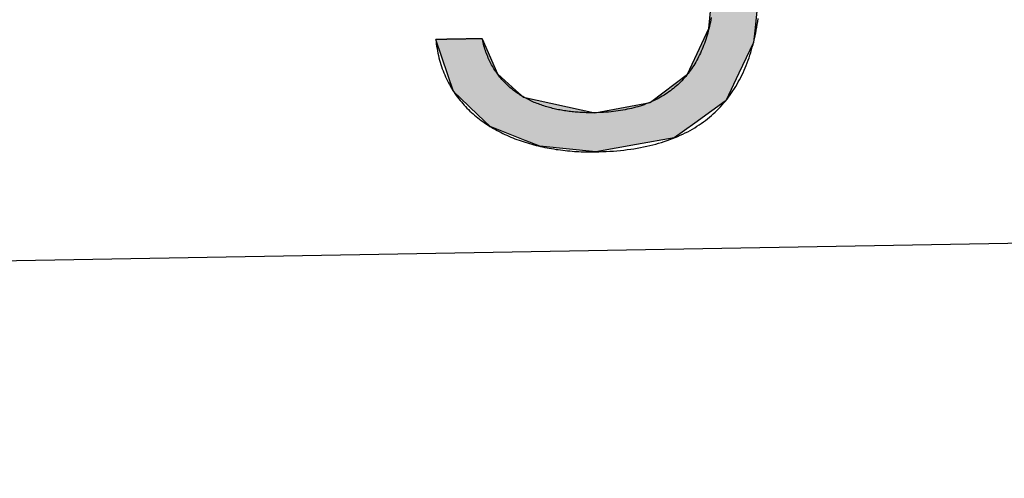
# Model space of a CAD drawing. Extents: x 562 to 7231, y 5317 to 12476.
# Tile 28 of 68: x 3526 to 3661, y 7998 to 8061. Entities that reach past the tile are written whole.
import ezdxf

# ---------------------------------------------------------------- set-up
doc = ezdxf.new("R2010")
doc.units = 0
doc.layers.get('0').update_dxf_attribs({"linetype": 'CONTINUOUS'})
doc.layers.add('LOGO', color=7, linetype='CONTINUOUS')

# ---------------------------------------------------------------- blocks, each defined once
blk = doc.blocks.new('*U38')
at = {"layer": 'LOGO', "color": 30, "linetype": 'CONTINUOUS'}
for p, q in [((69.862, 7.472), (70.736, 7.654)), ((70.736, 7.654), (71.316, 7.774)), ((71.316, 7.774), (72.103, 7.654)), ((72.103, 7.654), (72.485, 7.472)), ((69.672, 7.326), (69.862, 7.472)), ((72.485, 7.472), (72.791, 7.326)), ((73.747, 7.351), (73.747, 7.555)), ((74.669, 7.555), (74.669, 7.351)), ((69.239, 6.993), (69.672, 7.326)), ((72.791, 7.326), (73.169, 6.993)), ((73.747, 7.256), (73.747, 7.351)), ((73.747, 6.903), (73.747, 7.256)), ((74.669, 7.351), (74.669, 7.256)), ((74.669, 7.256), (74.669, 6.903)), ((68.806, 6.661), (69.153, 6.928)), ((69.153, 6.928), (69.239, 6.993)), ((70.704, 6.928), (70.07, 6.661)), ((72.161, 6.842), (71.772, 6.928)), ((72.187, 6.836), (72.161, 6.842)), ((73.169, 6.993), (73.244, 6.928)), ((73.244, 6.928), (73.342, 6.842)), ((73.342, 6.842), (73.346, 6.836)), ((73.747, 6.47), (73.747, 6.903)), ((74.669, 6.903), (74.669, 6.47)), ((68.562, 6.23), (68.792, 6.651)), ((68.792, 6.651), (68.806, 6.661)), ((70.058, 6.651), (69.574, 6.23)), ((70.07, 6.661), (70.058, 6.651)), ((72.754, 6.486), (72.187, 6.836)), ((73.346, 6.836), (73.568, 6.486)), ((72.956, 6.252), (72.754, 6.486)), ((73.568, 6.486), (73.717, 6.252)), ((73.747, 6.455), (73.747, 6.47)), ((73.747, 6.252), (73.747, 6.455)), ((74.669, 6.47), (74.669, 6.455)), ((74.669, 6.455), (74.669, 6.252)), ((68.131, 5.44), (68.562, 6.23)), ((69.574, 6.23), (69.18, 5.44)), ((73.185, 5.986), (72.956, 6.252)), ((74.669, 6.252), (74.669, 5.986)), ((73.672, 4.703), (73.185, 5.986)), ((74.669, 5.986), (74.669, 4.703)), ((68.065, 5.015), (68.131, 5.44)), ((69.18, 5.44), (68.969, 5.015)), ((67.904, 3.968), (68.065, 5.015)), ((68.969, 5.015), (68.872, 3.968)), ((73.687, 4.085), (73.672, 4.703)), ((74.669, 4.703), (74.669, 4.085)), ((67.954, 3.58), (67.904, 3.968)), ((68.872, 3.968), (68.836, 3.58)), ((73.708, 3.295), (73.687, 4.085)), ((74.669, 4.085), (74.669, 3.295)), ((68.098, 2.453), (67.954, 3.58)), ((68.836, 3.58), (69.115, 2.453)), ((73.273, 2.006), (73.708, 3.295)), ((74.669, 3.295), (74.669, 2.006)), ((68.2, 2.246), (68.098, 2.453)), ((69.115, 2.453), (69.167, 2.246)), ((68.688, 1.253), (68.2, 2.246)), ((69.167, 2.246), (69.986, 1.253)), ((72.961, 1.699), (73.273, 2.006)), ((74.669, 2.006), (74.669, 1.699)), ((72.369, 1.116), (72.901, 1.639)), ((72.901, 1.639), (72.961, 1.699)), ((73.717, 1.639), (73.384, 1.116)), ((73.747, 0.913), (73.747, 1.639)), ((74.669, 1.699), (74.669, 1.639)), ((74.669, 1.639), (74.669, 0.913)), ((68.704, 1.22), (68.688, 1.253)), ((69.029, 0.966), (68.704, 1.22)), ((69.986, 1.253), (70.054, 1.22)), ((70.054, 1.22), (70.586, 0.966)), ((71.744, 0.901), (72.054, 1.008)), ((72.054, 1.008), (72.369, 1.116)), ((73.315, 1.008), (73.195, 0.901)), ((73.384, 1.116), (73.315, 1.008)), ((69.159, 0.865), (69.029, 0.966)), ((69.16, 0.864), (69.159, 0.865)), ((69.602, 0.518), (69.16, 0.864)), ((70.586, 0.966), (71.308, 0.865)), ((71.39, 0.865), (71.744, 0.901)), ((73.153, 0.864), (72.764, 0.518)), ((73.154, 0.865), (73.153, 0.864)), ((73.195, 0.901), (73.154, 0.865)), ((73.747, 0.615), (73.747, 0.913)), ((74.669, 0.913), (74.669, 0.615)), ((73.606, -0.61), (73.747, 0.615)), ((74.669, 0.615), (74.522, -0.61)), ((69.764, 0.391), (69.602, 0.518)), ((70.739, 0.2), (69.764, 0.391)), ((72.494, 0.391), (72.088, 0.2)), ((72.764, 0.518), (72.494, 0.391)), ((71.316, 0.087), (70.739, 0.2)), ((72.088, 0.2), (71.316, 0.087)), ((68.409, -1.438), (68.183, -0.733)), ((69.105, -0.733), (69.393, -1.438)), ((73.462, -0.904), (73.606, -0.61)), ((74.522, -0.61), (74.486, -0.904)), ((73.168, -1.505), (73.462, -0.904)), ((74.486, -0.904), (74.186, -1.505)), ((68.516, -1.769), (68.409, -1.438)), ((69.393, -1.438), (69.755, -1.769)), ((72.422, -2.047), (73.168, -1.505)), ((74.186, -1.505), (73.915, -2.047)), ((68.652, -1.904), (68.516, -1.769)), ((68.992, -2.24), (68.652, -1.904)), ((69.755, -1.769), (69.903, -1.904)), ((69.903, -1.904), (71.316, -2.24)), ((71.316, -2.24), (72.412, -2.054)), ((72.412, -2.054), (72.422, -2.047)), ((73.904, -2.054), (73.636, -2.24)), ((73.915, -2.047), (73.904, -2.054)), ((69.233, -2.479), (68.992, -2.24)), ((73.636, -2.24), (73.295, -2.479)), ((69.922, -2.766), (69.233, -2.479)), ((73.295, -2.479), (72.881, -2.766)), ((70.208, -2.886), (69.922, -2.766)), ((71.316, -3.017), (70.208, -2.886)), ((72.131, -2.886), (71.316, -3.017)), ((72.881, -2.766), (72.131, -2.886))]:
    blk.add_line(p, q, dxfattribs=at)
at = {"layer": 'LOGO', "color": 30, "linetype": 'CONTINUOUS', "extrusion": (0, 0, -1)}
for points in [[(-70.736, 7.654), (-72.485, 7.472), (-69.862, 7.472)], [(-71.316, 7.774), (-72.103, 7.654), (-70.736, 7.654)], [(-70.736, 7.654), (-72.103, 7.654), (-72.485, 7.472)], [(-69.862, 7.472), (-72.791, 7.326), (-69.672, 7.326)], [(-69.862, 7.472), (-72.485, 7.472), (-72.791, 7.326)], [(-73.747, 7.555), (-74.669, 7.351), (-73.747, 7.351)], [(-73.747, 7.555), (-74.669, 7.555), (-74.669, 7.351)], [(-69.672, 7.326), (-73.169, 6.993), (-69.239, 6.993)], [(-69.672, 7.326), (-72.791, 7.326), (-73.169, 6.993)], [(-73.747, 7.351), (-74.669, 7.256), (-73.747, 7.256)], [(-73.747, 7.351), (-74.669, 7.351), (-74.669, 7.256)], [(-73.747, 7.256), (-74.669, 6.903), (-73.747, 6.903)], [(-73.747, 7.256), (-74.669, 7.256), (-74.669, 6.903)], [(-69.153, 6.928), (-70.07, 6.661), (-68.806, 6.661)], [(-69.239, 6.993), (-70.704, 6.928), (-69.153, 6.928)], [(-69.153, 6.928), (-70.704, 6.928), (-70.07, 6.661)], [(-69.239, 6.993), (-71.476, 6.993), (-70.704, 6.928)], [(-71.476, 6.993), (-73.244, 6.928), (-71.772, 6.928)], [(-71.476, 6.993), (-73.169, 6.993), (-73.244, 6.928)], [(-71.772, 6.928), (-73.342, 6.842), (-72.161, 6.842)], [(-71.772, 6.928), (-73.244, 6.928), (-73.342, 6.842)], [(-72.161, 6.842), (-73.346, 6.836), (-72.187, 6.836)], [(-72.161, 6.842), (-73.342, 6.842), (-73.346, 6.836)], [(-73.747, 6.903), (-74.669, 6.47), (-73.747, 6.47)], [(-73.747, 6.903), (-74.669, 6.903), (-74.669, 6.47)], [(-68.792, 6.651), (-69.574, 6.23), (-68.562, 6.23)], [(-68.806, 6.661), (-70.058, 6.651), (-68.792, 6.651)], [(-68.792, 6.651), (-70.058, 6.651), (-69.574, 6.23)], [(-68.806, 6.661), (-70.07, 6.661), (-70.058, 6.651)], [(-72.187, 6.836), (-73.568, 6.486), (-72.754, 6.486)], [(-72.187, 6.836), (-73.346, 6.836), (-73.568, 6.486)], [(-72.754, 6.486), (-73.717, 6.252), (-72.956, 6.252)], [(-72.754, 6.486), (-73.568, 6.486), (-73.717, 6.252)], [(-73.747, 6.47), (-74.669, 6.455), (-73.747, 6.455)], [(-73.747, 6.47), (-74.669, 6.47), (-74.669, 6.455)], [(-73.747, 6.455), (-74.669, 6.252), (-73.747, 6.252)], [(-73.747, 6.455), (-74.669, 6.455), (-74.669, 6.252)], [(-68.562, 6.23), (-69.18, 5.44), (-68.131, 5.44)], [(-68.562, 6.23), (-69.574, 6.23), (-69.18, 5.44)], [(-72.956, 6.252), (-74.669, 5.986), (-73.185, 5.986)], [(-72.956, 6.252), (-74.669, 6.252), (-74.669, 5.986)], [(-73.185, 5.986), (-74.669, 4.703), (-73.672, 4.703)], [(-73.185, 5.986), (-74.669, 5.986), (-74.669, 4.703)], [(-68.131, 5.44), (-68.969, 5.015), (-68.065, 5.015)], [(-68.131, 5.44), (-69.18, 5.44), (-68.969, 5.015)], [(-68.065, 5.015), (-68.872, 3.968), (-67.904, 3.968)], [(-68.065, 5.015), (-68.969, 5.015), (-68.872, 3.968)], [(-73.672, 4.703), (-74.669, 4.085), (-73.687, 4.085)], [(-73.672, 4.703), (-74.669, 4.703), (-74.669, 4.085)], [(-67.904, 3.968), (-68.836, 3.58), (-67.954, 3.58)], [(-67.904, 3.968), (-68.872, 3.968), (-68.836, 3.58)], [(-73.687, 4.085), (-74.669, 3.295), (-73.708, 3.295)], [(-73.687, 4.085), (-74.669, 4.085), (-74.669, 3.295)], [(-67.954, 3.58), (-69.115, 2.453), (-68.098, 2.453)], [(-67.954, 3.58), (-68.836, 3.58), (-69.115, 2.453)], [(-73.708, 3.295), (-74.669, 2.006), (-73.273, 2.006)], [(-73.708, 3.295), (-74.669, 3.295), (-74.669, 2.006)], [(-68.098, 2.453), (-69.167, 2.246), (-68.2, 2.246)], [(-68.098, 2.453), (-69.115, 2.453), (-69.167, 2.246)], [(-68.2, 2.246), (-69.986, 1.253), (-68.688, 1.253)], [(-68.2, 2.246), (-69.167, 2.246), (-69.986, 1.253)], [(-73.273, 2.006), (-74.669, 1.699), (-72.961, 1.699)], [(-73.273, 2.006), (-74.669, 2.006), (-74.669, 1.699)], [(-72.901, 1.639), (-73.384, 1.116), (-72.369, 1.116)], [(-72.961, 1.699), (-74.669, 1.639), (-72.901, 1.639)], [(-72.901, 1.639), (-73.717, 1.639), (-73.384, 1.116)], [(-72.961, 1.699), (-74.669, 1.699), (-74.669, 1.639)], [(-73.747, 1.639), (-74.669, 0.913), (-73.747, 0.913)], [(-73.747, 1.639), (-74.669, 1.639), (-74.669, 0.913)], [(-68.688, 1.253), (-70.054, 1.22), (-68.704, 1.22)], [(-68.688, 1.253), (-69.986, 1.253), (-70.054, 1.22)], [(-68.704, 1.22), (-70.586, 0.966), (-69.029, 0.966)], [(-68.704, 1.22), (-70.054, 1.22), (-70.586, 0.966)], [(-72.054, 1.008), (-73.195, 0.901), (-71.744, 0.901)], [(-72.369, 1.116), (-73.315, 1.008), (-72.054, 1.008)], [(-72.054, 1.008), (-73.315, 1.008), (-73.195, 0.901)], [(-72.369, 1.116), (-73.384, 1.116), (-73.315, 1.008)], [(-69.029, 0.966), (-71.308, 0.865), (-69.159, 0.865)], [(-69.029, 0.966), (-70.586, 0.966), (-71.308, 0.865)], [(-69.159, 0.865), (-71.316, 0.864), (-69.16, 0.864)], [(-69.159, 0.865), (-71.308, 0.865), (-71.316, 0.864)], [(-69.16, 0.864), (-72.764, 0.518), (-69.602, 0.518)], [(-69.16, 0.864), (-73.153, 0.864), (-72.764, 0.518)], [(-71.39, 0.865), (-73.153, 0.864), (-71.316, 0.864)], [(-71.744, 0.901), (-73.154, 0.865), (-71.39, 0.865)], [(-71.39, 0.865), (-73.154, 0.865), (-73.153, 0.864)], [(-71.744, 0.901), (-73.195, 0.901), (-73.154, 0.865)], [(-73.747, 0.913), (-74.669, 0.615), (-73.747, 0.615)], [(-73.747, 0.913), (-74.669, 0.913), (-74.669, 0.615)], [(-73.747, 0.615), (-74.522, -0.61), (-73.606, -0.61)], [(-73.747, 0.615), (-74.669, 0.615), (-74.522, -0.61)], [(-69.602, 0.518), (-72.494, 0.391), (-69.764, 0.391)], [(-69.602, 0.518), (-72.764, 0.518), (-72.494, 0.391)], [(-69.764, 0.391), (-72.088, 0.2), (-70.739, 0.2)], [(-69.764, 0.391), (-72.494, 0.391), (-72.088, 0.2)], [(-70.739, 0.2), (-72.088, 0.2), (-71.316, 0.087)], [(-68.183, -0.733), (-69.393, -1.438), (-68.409, -1.438)], [(-68.183, -0.733), (-69.105, -0.733), (-69.393, -1.438)], [(-73.606, -0.61), (-74.486, -0.904), (-73.462, -0.904)], [(-73.606, -0.61), (-74.522, -0.61), (-74.486, -0.904)], [(-73.462, -0.904), (-74.186, -1.505), (-73.168, -1.505)], [(-73.462, -0.904), (-74.486, -0.904), (-74.186, -1.505)], [(-68.409, -1.438), (-69.755, -1.769), (-68.516, -1.769)], [(-68.409, -1.438), (-69.393, -1.438), (-69.755, -1.769)], [(-73.168, -1.505), (-73.915, -2.047), (-72.422, -2.047)], [(-73.168, -1.505), (-74.186, -1.505), (-73.915, -2.047)], [(-68.516, -1.769), (-69.903, -1.904), (-68.652, -1.904)], [(-68.516, -1.769), (-69.755, -1.769), (-69.903, -1.904)], [(-68.652, -1.904), (-71.316, -2.24), (-68.992, -2.24)], [(-68.652, -1.904), (-69.903, -1.904), (-71.316, -2.24)], [(-72.412, -2.054), (-73.636, -2.24), (-71.316, -2.24)], [(-72.422, -2.047), (-73.904, -2.054), (-72.412, -2.054)], [(-72.412, -2.054), (-73.904, -2.054), (-73.636, -2.24)], [(-72.422, -2.047), (-73.915, -2.047), (-73.904, -2.054)], [(-68.992, -2.24), (-73.295, -2.479), (-69.233, -2.479)], [(-68.992, -2.24), (-73.636, -2.24), (-73.295, -2.479)], [(-69.233, -2.479), (-72.881, -2.766), (-69.922, -2.766)], [(-69.233, -2.479), (-73.295, -2.479), (-72.881, -2.766)], [(-69.922, -2.766), (-72.131, -2.886), (-70.208, -2.886)], [(-69.922, -2.766), (-72.881, -2.766), (-72.131, -2.886)], [(-70.208, -2.886), (-72.131, -2.886), (-71.316, -3.017)]]:
    blk.add_solid(points, dxfattribs=at)
blk = doc.blocks.new('KLAUS')
at = {"layer": 'LOGO'}
blk.add_polyline3d([(73.657, -0.39, 0), (73.648, -0.435, 0), (73.638, -0.481, 0), (73.627, -0.525, 0), (73.616, -0.57, 0), (73.605, -0.613, 0), (73.593, -0.656, 0), (73.58, -0.699, 0), (73.567, -0.741, 0), (73.554, -0.782, 0), (73.54, -0.823, 0), (73.525, -0.863, 0), (73.511, -0.903, 0), (73.495, -0.942, 0), (73.479, -0.981, 0), (73.463, -1.019, 0), (73.446, -1.057, 0), (73.428, -1.094, 0), (73.41, -1.13, 0), (73.392, -1.166, 0), (73.373, -1.201, 0), (73.353, -1.236, 0), (73.333, -1.27, 0), (73.312, -1.303, 0), (73.291, -1.336, 0), (73.27, -1.369, 0), (73.248, -1.401, 0), (73.225, -1.432, 0), (73.202, -1.463, 0), (73.178, -1.493, 0), (73.154, -1.522, 0), (73.129, -1.551, 0), (73.103, -1.58, 0), (73.078, -1.607, 0), (73.051, -1.635, 0), (73.024, -1.661, 0), (72.997, -1.687, 0), (72.969, -1.713, 0), (72.94, -1.738, 0), (72.911, -1.762, 0), (72.881, -1.786, 0), (72.851, -1.809, 0), (72.82, -1.831, 0), (72.789, -1.853, 0), (72.757, -1.875, 0), (72.725, -1.895, 0), (72.692, -1.916, 0), (72.658, -1.935, 0), (72.624, -1.954, 0), (72.59, -1.973, 0), (72.554, -1.99, 0), (72.519, -2.008, 0), (72.482, -2.024, 0), (72.445, -2.04, 0), (72.408, -2.055, 0), (72.37, -2.07, 0), (72.331, -2.084, 0), (72.292, -2.098, 0), (72.252, -2.111, 0), (72.212, -2.123, 0), (72.171, -2.135, 0), (72.13, -2.146, 0), (72.088, -2.157, 0), (72.045, -2.166, 0), (72.002, -2.176, 0), (71.958, -2.184, 0), (71.914, -2.192, 0), (71.869, -2.2, 0), (71.823, -2.207, 0), (71.777, -2.213, 0), (71.73, -2.218, 0), (71.683, -2.223, 0), (71.635, -2.228, 0), (71.587, -2.231, 0), (71.538, -2.234, 0), (71.488, -2.237, 0), (71.438, -2.239, 0), (71.387, -2.24, 0), (71.335, -2.24, 0), (71.296, -2.24, 0), (71.265, -2.24, 0), (71.234, -2.24, 0), (71.202, -2.239, 0), (71.171, -2.238, 0), (71.14, -2.236, 0), (71.109, -2.235, 0), (71.078, -2.233, 0), (71.047, -2.231, 0), (71.016, -2.229, 0), (70.985, -2.226, 0), (70.954, -2.223, 0), (70.923, -2.22, 0), (70.893, -2.217, 0), (70.862, -2.213, 0), (70.832, -2.209, 0), (70.801, -2.205, 0), (70.771, -2.2, 0), (70.741, -2.195, 0), (70.711, -2.19, 0), (70.681, -2.185, 0), (70.651, -2.179, 0), (70.622, -2.173, 0), (70.592, -2.167, 0), (70.563, -2.16, 0), (70.534, -2.154, 0), (70.504, -2.146, 0), (70.475, -2.139, 0), (70.447, -2.131, 0), (70.418, -2.123, 0), (70.39, -2.115, 0), (70.361, -2.106, 0), (70.333, -2.097, 0), (70.305, -2.088, 0), (70.278, -2.078, 0), (70.25, -2.068, 0), (70.223, -2.058, 0), (70.196, -2.047, 0), (70.169, -2.036, 0), (70.142, -2.025, 0), (70.115, -2.013, 0), (70.089, -2.002, 0), (70.063, -1.989, 0), (70.037, -1.977, 0), (70.011, -1.964, 0), (69.986, -1.951, 0), (69.961, -1.937, 0), (69.936, -1.923, 0), (69.911, -1.909, 0), (69.887, -1.894, 0), (69.863, -1.879, 0), (69.839, -1.864, 0), (69.815, -1.848, 0), (69.792, -1.832, 0), (69.769, -1.816, 0), (69.746, -1.799, 0), (69.724, -1.782, 0), (69.701, -1.764, 0), (69.68, -1.746, 0), (69.658, -1.728, 0), (69.637, -1.71, 0), (69.616, -1.691, 0), (69.595, -1.671, 0), (69.575, -1.652, 0), (69.555, -1.632, 0), (69.535, -1.611, 0), (69.516, -1.59, 0), (69.497, -1.569, 0), (69.478, -1.547, 0), (69.46, -1.525, 0), (69.442, -1.503, 0), (69.424, -1.48, 0), (69.407, -1.457, 0), (69.39, -1.433, 0), (69.373, -1.41, 0), (69.357, -1.385, 0), (69.341, -1.36, 0), (69.326, -1.335, 0), (69.311, -1.31, 0), (69.296, -1.284, 0), (69.282, -1.257, 0), (69.269, -1.23, 0), (69.255, -1.203, 0), (69.242, -1.175, 0), (69.23, -1.147, 0), (69.217, -1.119, 0), (69.206, -1.09, 0), (69.195, -1.061, 0), (69.184, -1.031, 0), (69.173, -1.001, 0), (69.163, -0.97, 0), (69.154, -0.939, 0), (69.145, -0.907, 0), (69.136, -0.875, 0), (69.128, -0.843, 0), (69.121, -0.81, 0), (69.113, -0.777, 0), (69.107, -0.743, 0), (69.105, -0.733, 0), (69.104, -0.733, 0), (69.103, -0.733, 0), (69.101, -0.733, 0), (69.099, -0.733, 0), (69.096, -0.733, 0), (69.092, -0.733, 0), (69.088, -0.733, 0), (69.084, -0.733, 0), (69.079, -0.733, 0), (69.074, -0.733, 0), (69.068, -0.733, 0), (69.062, -0.733, 0), (69.056, -0.733, 0), (69.049, -0.733, 0), (69.041, -0.733, 0), (69.034, -0.733, 0), (69.025, -0.733, 0), (69.017, -0.733, 0), (69.008, -0.733, 0), (68.999, -0.733, 0), (68.989, -0.733, 0), (68.979, -0.733, 0), (68.969, -0.733, 0), (68.959, -0.733, 0), (68.948, -0.733, 0), (68.937, -0.733, 0), (68.925, -0.733, 0), (68.914, -0.733, 0), (68.902, -0.733, 0), (68.89, -0.733, 0), (68.878, -0.733, 0), (68.865, -0.733, 0), (68.853, -0.733, 0), (68.84, -0.733, 0), (68.827, -0.733, 0), (68.814, -0.733, 0), (68.8, -0.733, 0), (68.787, -0.733, 0), (68.773, -0.733, 0), (68.76, -0.733, 0), (68.746, -0.733, 0), (68.732, -0.733, 0), (68.718, -0.733, 0), (68.704, -0.733, 0), (68.69, -0.733, 0), (68.676, -0.733, 0), (68.662, -0.733, 0), (68.648, -0.733, 0), (68.634, -0.733, 0), (68.62, -0.733, 0), (68.605, -0.733, 0), (68.591, -0.733, 0), (68.577, -0.733, 0), (68.563, -0.733, 0), (68.549, -0.733, 0), (68.536, -0.733, 0), (68.522, -0.733, 0), (68.508, -0.733, 0), (68.495, -0.733, 0), (68.481, -0.733, 0), (68.468, -0.733, 0), (68.455, -0.733, 0), (68.442, -0.733, 0), (68.429, -0.733, 0), (68.417, -0.733, 0), (68.404, -0.733, 0), (68.392, -0.733, 0), (68.38, -0.733, 0), (68.369, -0.733, 0), (68.357, -0.733, 0), (68.346, -0.733, 0), (68.335, -0.733, 0), (68.324, -0.733, 0), (68.314, -0.733, 0), (68.304, -0.733, 0), (68.294, -0.733, 0), (68.285, -0.733, 0), (68.276, -0.733, 0), (68.267, -0.733, 0), (68.258, -0.733, 0), (68.251, -0.733, 0), (68.243, -0.733, 0), (68.236, -0.733, 0), (68.229, -0.733, 0), (68.222, -0.733, 0), (68.216, -0.733, 0), (68.211, -0.733, 0), (68.206, -0.733, 0), (68.201, -0.733, 0), (68.197, -0.733, 0), (68.194, -0.733, 0), (68.19, -0.733, 0), (68.188, -0.733, 0), (68.186, -0.733, 0), (68.184, -0.733, 0), (68.183, -0.733, 0), (68.183, -0.733, 0), (68.186, -0.769, 0), (68.191, -0.818, 0), (68.197, -0.866, 0), (68.204, -0.913, 0), (68.211, -0.96, 0), (68.22, -1.007, 0), (68.229, -1.052, 0), (68.239, -1.097, 0), (68.25, -1.142, 0), (68.261, -1.186, 0), (68.273, -1.229, 0), (68.287, -1.272, 0), (68.3, -1.314, 0), (68.315, -1.356, 0), (68.33, -1.397, 0), (68.346, -1.438, 0), (68.363, -1.478, 0), (68.38, -1.517, 0), (68.399, -1.556, 0), (68.417, -1.595, 0), (68.437, -1.633, 0), (68.457, -1.67, 0), (68.478, -1.706, 0), (68.499, -1.743, 0), (68.522, -1.778, 0), (68.544, -1.813, 0), (68.568, -1.848, 0), (68.592, -1.882, 0), (68.617, -1.915, 0), (68.642, -1.948, 0), (68.668, -1.981, 0), (68.694, -2.012, 0), (68.721, -2.044, 0), (68.749, -2.075, 0), (68.777, -2.105, 0), (68.806, -2.134, 0), (68.835, -2.164, 0), (68.865, -2.192, 0), (68.895, -2.22, 0), (68.926, -2.248, 0), (68.957, -2.275, 0), (68.989, -2.302, 0), (69.021, -2.328, 0), (69.054, -2.353, 0), (69.088, -2.378, 0), (69.121, -2.403, 0), (69.156, -2.427, 0), (69.19, -2.451, 0), (69.225, -2.474, 0), (69.261, -2.496, 0), (69.297, -2.518, 0), (69.333, -2.54, 0), (69.37, -2.561, 0), (69.407, -2.581, 0), (69.445, -2.601, 0), (69.483, -2.621, 0), (69.521, -2.64, 0), (69.56, -2.658, 0), (69.599, -2.676, 0), (69.638, -2.694, 0), (69.678, -2.711, 0), (69.718, -2.727, 0), (69.758, -2.744, 0), (69.799, -2.759, 0), (69.84, -2.774, 0), (69.881, -2.789, 0), (69.923, -2.803, 0), (69.965, -2.817, 0), (70.007, -2.83, 0), (70.049, -2.843, 0), (70.092, -2.855, 0), (70.135, -2.867, 0), (70.178, -2.878, 0), (70.221, -2.889, 0), (70.265, -2.9, 0), (70.309, -2.91, 0), (70.353, -2.919, 0), (70.397, -2.928, 0), (70.441, -2.937, 0), (70.486, -2.945, 0), (70.53, -2.953, 0), (70.575, -2.96, 0), (70.62, -2.967, 0), (70.665, -2.973, 0), (70.711, -2.979, 0), (70.756, -2.985, 0), (70.802, -2.99, 0), (70.847, -2.994, 0), (70.893, -2.999, 0), (70.939, -3.002, 0), (70.984, -3.006, 0), (71.03, -3.008, 0), (71.076, -3.011, 0), (71.123, -3.013, 0), (71.169, -3.014, 0), (71.215, -3.016, 0), (71.261, -3.016, 0), (71.307, -3.017, 0), (71.377, -3.016, 0), (71.451, -3.015, 0), (71.525, -3.013, 0), (71.597, -3.01, 0), (71.669, -3.007, 0), (71.739, -3.002, 0), (71.809, -2.997, 0), (71.877, -2.991, 0), (71.945, -2.984, 0), (72.012, -2.976, 0), (72.077, -2.967, 0), (72.142, -2.957, 0), (72.206, -2.947, 0), (72.269, -2.936, 0), (72.331, -2.924, 0), (72.391, -2.911, 0), (72.451, -2.897, 0), (72.51, -2.883, 0), (72.569, -2.868, 0), (72.626, -2.852, 0), (72.682, -2.835, 0), (72.738, -2.817, 0), (72.792, -2.799, 0), (72.846, -2.78, 0), (72.899, -2.76, 0), (72.951, -2.739, 0), (73.001, -2.717, 0), (73.052, -2.695, 0), (73.101, -2.672, 0), (73.149, -2.648, 0), (73.197, -2.623, 0), (73.243, -2.598, 0), (73.289, -2.572, 0), (73.334, -2.545, 0), (73.378, -2.517, 0), (73.421, -2.489, 0), (73.464, -2.46, 0), (73.505, -2.43, 0), (73.546, -2.399, 0), (73.586, -2.368, 0), (73.625, -2.336, 0), (73.663, -2.303, 0), (73.701, -2.269, 0), (73.738, -2.235, 0), (73.774, -2.2, 0), (73.809, -2.164, 0), (73.843, -2.128, 0), (73.877, -2.09, 0), (73.909, -2.053, 0), (73.942, -2.014, 0), (73.973, -1.975, 0), (74.003, -1.935, 0), (74.033, -1.894, 0), (74.062, -1.853, 0), (74.09, -1.811, 0), (74.118, -1.768, 0), (74.145, -1.724, 0), (74.171, -1.68, 0), (74.196, -1.635, 0), (74.221, -1.59, 0), (74.244, -1.544, 0), (74.268, -1.497, 0), (74.29, -1.45, 0), (74.312, -1.401, 0), (74.333, -1.353, 0), (74.353, -1.303, 0), (74.373, -1.253, 0), (74.392, -1.202, 0), (74.41, -1.151, 0), (74.428, -1.099, 0), (74.445, -1.046, 0), (74.461, -0.993, 0), (74.477, -0.939, 0), (74.492, -0.884, 0), (74.506, -0.829, 0), (74.52, -0.773, 0), (74.533, -0.717, 0), (74.545, -0.66, 0), (74.557, -0.602, 0), (74.568, -0.544, 0), (74.579, -0.485, 0), (74.589, -0.426, 0)], dxfattribs=at)
at = {"layer": 'LOGO', "color": 30, "linetype": 'CONTINUOUS'}
blk.add_blockref('*U38', (0, 0), dxfattribs=at)

msp = doc.modelspace()

# ---------------------------------------------------------------- linework, layer by layer
msp.add_line((4146.361, 8039.156), (1812.775, 7998.423))

# ---------------------------------------------------------------- block references
at = {"xscale": 6.929133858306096, "yscale": 6.929133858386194, "zscale": 6.929133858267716, "rotation": 0.9999999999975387}
msp.add_blockref('KLAUS', (3110.826, 8055.572), dxfattribs=at)

doc.saveas('drawing.dxf')
